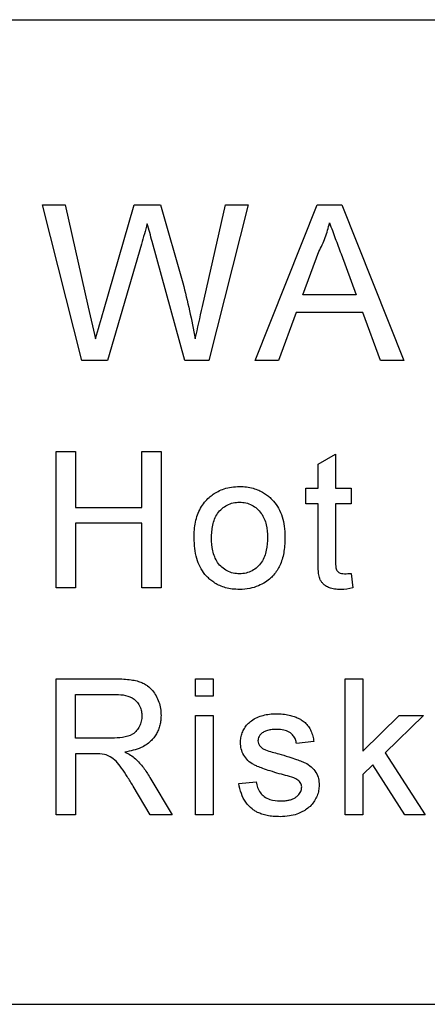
# Model space of a CAD drawing. Extents: x 89 to 1073, y 40 to 812.
# Tile 11 of 67: x 145.58 to 154.54, y 431.06 to 452.73. Entities that reach past the tile are written whole.
import ezdxf

# ---------------------------------------------------------------- set-up
doc = ezdxf.new("R2010")
doc.units = 0
doc.layers.get('0').update_dxf_attribs({"linetype": 'CONTINUOUS'})

msp = doc.modelspace()

# ---------------------------------------------------------------- linework, layer by layer
at = {"color": 7, "linetype": 'CONTINUOUS'}
for p, q in [((124.875, 452.731), (169.848, 452.731)), ((146.939, 445.231), (146.077, 448.656)), ((146.077, 448.656), (146.575, 448.656)), ((146.575, 448.656), (147.084, 446.404)), ((147.416, 446.319), (148.093, 448.656)), ((148.093, 448.656), (148.674, 448.656)), ((148.674, 448.656), (149.163, 446.94)), ((149.594, 446.417), (150.1, 448.656)), ((150.599, 448.656), (149.736, 445.231)), ((150.1, 448.656), (150.599, 448.656)), ((150.755, 445.231), (152.115, 448.656)), ((152.115, 448.656), (152.66, 448.656)), ((152.66, 448.656), (154.019, 445.231)), ((148.252, 447.793), (147.51, 445.231)), ((149.205, 445.231), (148.489, 447.848)), ((151.803, 446.68), (152.153, 447.628)), ((152.639, 447.58), (152.972, 446.68)), ((152.972, 446.68), (151.803, 446.68)), ((147.084, 446.404), (147.24, 445.71)), ((151.657, 446.285), (151.268, 445.231)), ((153.117, 446.285), (151.657, 446.285)), ((153.507, 445.231), (153.117, 446.285)), ((147.51, 445.231), (146.939, 445.231)), ((149.736, 445.231), (149.205, 445.231)), ((151.268, 445.231), (150.755, 445.231)), ((154.019, 445.231), (153.507, 445.231)), ((146.378, 440.231), (146.378, 443.228)), ((146.378, 443.228), (146.801, 443.228)), ((146.801, 443.228), (146.801, 441.998)), ((148.261, 441.998), (148.261, 443.228)), ((148.261, 443.228), (148.683, 443.228)), ((148.683, 443.228), (148.683, 440.231)), ((152.134, 442.954), (152.518, 443.172)), ((152.518, 443.172), (152.518, 442.421)), ((152.134, 442.421), (152.134, 442.954)), ((151.865, 442.075), (151.865, 442.421)), ((151.865, 442.421), (152.134, 442.421)), ((152.518, 442.421), (152.864, 442.421)), ((152.864, 442.421), (152.864, 442.075)), ((152.134, 442.075), (151.865, 442.075)), ((152.134, 440.847), (152.134, 442.075)), ((152.864, 442.075), (152.518, 442.075)), ((152.518, 442.075), (152.518, 440.833)), ((146.801, 441.998), (148.261, 441.998)), ((148.261, 441.653), (146.801, 441.653)), ((146.801, 441.653), (146.801, 440.231)), ((148.261, 440.231), (148.261, 441.653)), ((152.864, 440.548), (152.902, 440.226)), ((146.801, 440.231), (146.378, 440.231)), ((148.683, 440.231), (148.261, 440.231)), ((146.378, 435.231), (146.378, 438.228)), ((146.378, 438.228), (147.678, 438.228)), ((149.441, 437.844), (149.441, 438.228)), ((149.441, 438.228), (149.826, 438.228)), ((149.826, 438.228), (149.826, 437.844)), ((152.731, 435.231), (152.731, 438.228)), ((152.731, 438.228), (153.116, 438.228)), ((153.116, 438.228), (153.116, 436.638)), ((146.801, 437.882), (147.694, 437.882)), ((146.801, 436.922), (146.801, 437.882)), ((149.826, 437.844), (149.441, 437.844)), ((149.441, 435.231), (149.441, 437.421)), ((149.441, 437.421), (149.826, 437.421)), ((149.826, 437.421), (149.826, 435.231)), ((153.116, 436.638), (153.919, 437.421)), ((154.454, 437.421), (153.613, 436.602)), ((153.919, 437.421), (154.454, 437.421)), ((147.603, 436.922), (146.801, 436.922)), ((152.044, 436.845), (151.659, 436.806)), ((153.613, 436.602), (154.492, 435.231)), ((147.234, 436.576), (146.801, 436.576)), ((146.801, 436.576), (146.801, 435.231)), ((153.336, 436.333), (153.116, 436.118)), ((154.043, 435.231), (153.336, 436.333)), ((148.437, 436.058), (148.929, 435.231)), ((150.392, 435.923), (150.776, 435.961)), ((153.116, 436.118), (153.116, 435.231)), ((148.444, 435.231), (148.071, 435.864)), ((146.801, 435.231), (146.378, 435.231)), ((148.929, 435.231), (148.444, 435.231)), ((149.826, 435.231), (149.441, 435.231)), ((153.116, 435.231), (152.731, 435.231)), ((154.492, 435.231), (154.043, 435.231)), ((124.875, 431.065), (169.848, 431.065))]:
    msp.add_line(p, q, dxfattribs=at)
for points in [[(148.381, 448.242), (148.339, 448.092), (148.295, 447.943), (148.252, 447.793)], [(149.435, 445.71), (149.488, 445.946), (149.541, 446.181), (149.594, 446.417)], [(147.24, 445.71), (147.3, 445.913), (147.356, 446.116), (147.416, 446.319)], [(152.713, 440.539), (152.763, 440.539), (152.813, 440.543), (152.864, 440.548)], [(152.902, 440.226), (152.813, 440.208), (152.722, 440.194), (152.631, 440.193)], [(150.981, 436.661), (151.076, 436.628), (151.174, 436.604), (151.272, 436.577)], [(147.442, 436.562), (147.373, 436.574), (147.303, 436.576), (147.234, 436.576)]]:
    msp.add_open_spline(points, degree=3, dxfattribs=at)
for points, knots in [([(148.489, 447.848), (148.471, 447.914), (148.454, 447.98), (148.417, 448.111), (148.401, 448.177), (148.381, 448.242)], [0, 0, 0, 0, 0.5, 0.5, 1, 1, 1, 1]), ([(152.153, 447.628), (152.179, 447.679), (152.204, 447.729), (152.25, 447.832), (152.271, 447.884), (152.311, 447.99), (152.329, 448.043), (152.361, 448.151), (152.374, 448.206), (152.387, 448.261)], [0, 0, 0, 0, 0.25, 0.25, 0.5, 0.5, 0.75, 0.75, 1, 1, 1, 1]), ([(152.387, 448.261), (152.408, 448.204), (152.429, 448.147), (152.45, 448.09), (152.472, 448.034), (152.492, 447.977), (152.513, 447.92), (152.555, 447.807), (152.597, 447.694), (152.639, 447.58)], [0, 0, 0, 0, 0.0002177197, 0.0002177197, 0.0002177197, 0.0004354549, 0.0004354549, 0.0004354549, 0.0008707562, 0.0008707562, 0.0008707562, 0.0008707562]), ([(149.163, 446.94), (149.215, 446.737), (149.265, 446.533), (149.355, 446.123), (149.396, 445.917), (149.435, 445.71)], [0, 0, 0, 0, 0.5, 0.5, 1, 1, 1, 1]), ([(149.739, 442.219), (149.768, 442.242), (149.829, 442.293), (149.94, 442.358), (150.075, 442.414), (150.234, 442.453), (150.349, 442.457), (150.41, 442.459)], [0, 0, 0, 0, 0.151294, 0.326927, 0.526986, 0.751357, 1, 1, 1, 1]), ([(150.41, 442.459), (150.462, 442.458), (150.561, 442.454), (150.703, 442.425), (150.828, 442.381), (150.935, 442.326), (151.023, 442.264), (151.096, 442.201), (151.181, 442.111), (151.273, 441.98), (151.353, 441.792), (151.401, 441.581), (151.405, 441.433), (151.407, 441.357)], [0, 0, 0, 0, 0.092891, 0.178699, 0.257331, 0.328855, 0.393457, 0.450672, 0.500925, 0.615023, 0.735742, 0.864192, 1, 1, 1, 1]), ([(149.41, 441.326), (149.411, 441.386), (149.414, 441.503), (149.438, 441.675), (149.482, 441.836), (149.547, 441.982), (149.631, 442.114), (149.704, 442.184), (149.739, 442.219)], [0, 0, 0, 0, 0.182303, 0.35865, 0.528115, 0.690909, 0.848518, 1, 1, 1, 1]), ([(149.794, 441.327), (149.795, 441.374), (149.796, 441.421), (149.804, 441.515), (149.811, 441.561), (149.831, 441.653), (149.844, 441.699), (149.879, 441.786), (149.901, 441.827), (149.955, 441.905), (149.986, 441.94), (150.056, 442.002), (150.096, 442.029), (150.179, 442.072), (150.223, 442.088), (150.316, 442.109), (150.362, 442.112), (150.41, 442.114)], [0, 0, 0, 0, 0.125, 0.125, 0.25, 0.25, 0.375, 0.375, 0.5, 0.5, 0.625, 0.625, 0.75, 0.75, 0.875, 0.875, 1, 1, 1, 1]), ([(150.41, 442.114), (150.456, 442.112), (150.502, 442.109), (150.592, 442.089), (150.637, 442.072), (150.76, 442.008), (150.831, 441.944), (150.939, 441.793), (150.975, 441.706), (151.016, 441.524), (151.021, 441.432), (151.023, 441.339)], [0, 0, 0, 0, 0.125, 0.125, 0.25, 0.25, 0.5, 0.5, 0.75, 0.75, 1, 1, 1, 1]), ([(151.407, 441.357), (151.405, 441.248), (151.399, 441.043), (151.324, 440.759), (151.21, 440.565), (151.089, 440.438), (150.971, 440.349), (150.818, 440.267), (150.627, 440.204), (150.485, 440.197), (150.41, 440.193)], [0, 0, 0, 0, 0.18708, 0.354253, 0.500671, 0.570852, 0.655884, 0.75543, 0.870339, 1, 1, 1, 1]), ([(150.41, 440.193), (150.356, 440.195), (150.253, 440.198), (150.106, 440.228), (149.978, 440.274), (149.87, 440.331), (149.78, 440.395), (149.708, 440.46), (149.579, 440.601), (149.434, 440.889), (149.418, 441.173), (149.41, 441.326)], [0, 0, 0, 0, 0.094588, 0.181578, 0.260946, 0.332764, 0.39704, 0.453745, 0.502844, 0.732767, 1, 1, 1, 1]), ([(150.41, 440.539), (150.362, 440.54), (150.316, 440.543), (150.224, 440.564), (150.179, 440.581), (150.054, 440.645), (149.981, 440.709), (149.875, 440.865), (149.842, 440.954), (149.8, 441.138), (149.796, 441.233), (149.794, 441.327)], [0, 0, 0, 0, 0.125, 0.125, 0.25, 0.25, 0.5, 0.5, 0.75, 0.75, 1, 1, 1, 1]), ([(151.023, 441.339), (151.021, 441.244), (151.016, 441.149), (150.978, 440.964), (150.946, 440.873), (150.838, 440.715), (150.767, 440.649), (150.642, 440.582), (150.598, 440.565), (150.505, 440.544), (150.457, 440.54), (150.41, 440.539)], [0, 0, 0, 0, 0.25, 0.25, 0.5, 0.5, 0.75, 0.75, 0.875, 0.875, 1, 1, 1, 1]), ([(152.631, 440.193), (152.586, 440.194), (152.502, 440.197), (152.388, 440.224), (152.301, 440.268), (152.242, 440.32), (152.205, 440.367), (152.18, 440.41), (152.162, 440.458), (152.152, 440.517), (152.142, 440.585), (152.138, 440.664), (152.133, 440.752), (152.134, 440.814), (152.134, 440.847)], [0, 0, 0, 0, 0.139465, 0.258923, 0.358644, 0.439601, 0.500765, 0.542594, 0.594104, 0.655812, 0.727031, 0.808356, 0.899281, 1, 1, 1, 1]), ([(152.518, 440.833), (152.518, 440.802), (152.518, 440.748), (152.525, 440.679), (152.538, 440.615), (152.599, 440.548), (152.669, 440.542), (152.713, 440.539)], [0, 0, 0, 0, 0.225488, 0.393256, 0.503834, 0.694427, 1, 1, 1, 1]), ([(147.678, 438.228), (147.741, 438.227), (147.856, 438.226), (148.017, 438.208), (148.151, 438.185), (148.256, 438.148), (148.333, 438.11), (148.413, 438.057), (148.496, 437.973), (148.579, 437.853), (148.638, 437.717), (148.678, 437.571), (148.681, 437.471), (148.683, 437.42)], [0, 0, 0, 0, 0.126028, 0.235112, 0.327005, 0.402096, 0.459868, 0.500583, 0.597652, 0.69574, 0.795755, 0.897185, 1, 1, 1, 1]), ([(147.694, 437.882), (147.764, 437.881), (147.833, 437.877), (147.969, 437.846), (148.036, 437.821), (148.147, 437.735), (148.191, 437.678), (148.234, 437.583), (148.245, 437.549), (148.258, 437.481), (148.26, 437.446), (148.261, 437.411)], [0, 0, 0, 0, 0.25, 0.25, 0.5, 0.5, 0.75, 0.75, 0.875, 0.875, 1, 1, 1, 1]), ([(150.671, 437.306), (150.71, 437.333), (150.75, 437.357), (150.836, 437.395), (150.881, 437.41), (150.973, 437.435), (151.019, 437.444), (151.112, 437.457), (151.16, 437.458), (151.207, 437.459)], [0, 0, 0, 0, 0.25, 0.25, 0.5, 0.5, 0.75, 0.75, 1, 1, 1, 1]), ([(151.207, 437.459), (151.259, 437.458), (151.357, 437.455), (151.492, 437.433), (151.603, 437.402), (151.691, 437.366), (151.773, 437.323), (151.852, 437.266), (151.926, 437.182), (151.982, 437.08), (152.021, 436.966), (152.036, 436.886), (152.044, 436.845)], [0, 0, 0, 0, 0.135735, 0.253686, 0.353646, 0.435751, 0.500187, 0.592327, 0.688362, 0.78794, 0.891986, 1, 1, 1, 1]), ([(148.261, 437.411), (148.26, 437.372), (148.257, 437.333), (148.24, 437.257), (148.227, 437.22), (148.193, 437.15), (148.172, 437.117), (148.122, 437.057), (148.092, 437.031), (147.993, 436.969), (147.915, 436.948), (147.76, 436.925), (147.682, 436.923), (147.603, 436.922)], [0, 0, 0, 0, 0.125, 0.125, 0.25, 0.25, 0.375, 0.375, 0.5, 0.5, 0.75, 0.75, 1, 1, 1, 1]), ([(148.683, 437.42), (148.682, 437.384), (148.68, 437.313), (148.661, 437.208), (148.628, 437.107), (148.583, 437.013), (148.525, 436.927), (148.421, 436.814), (148.215, 436.679), (148.01, 436.638), (147.889, 436.614)], [0, 0, 0, 0, 0.085997, 0.171164, 0.255411, 0.338603, 0.42098, 0.503131, 0.705295, 1, 1, 1, 1]), ([(150.43, 436.824), (150.432, 436.86), (150.435, 436.932), (150.465, 437.038), (150.514, 437.139), (150.581, 437.232), (150.641, 437.281), (150.671, 437.306)], [0, 0, 0, 0, 0.191391, 0.386952, 0.587383, 0.791858, 1, 1, 1, 1]), ([(151.235, 437.114), (151.198, 437.113), (151.127, 437.112), (151.028, 437.094), (150.943, 437.064), (150.88, 437.016), (150.838, 436.963), (150.817, 436.911), (150.815, 436.878), (150.814, 436.863)], [0, 0, 0, 0, 0.2052373, 0.3898206, 0.5531642, 0.6954001, 0.8188043, 0.9194307, 1, 1, 1, 1]), ([(151.659, 436.806), (151.654, 436.834), (151.641, 436.895), (151.591, 436.984), (151.502, 437.061), (151.377, 437.109), (151.284, 437.112), (151.235, 437.114)], [0, 0, 0, 0, 0.1469005, 0.3200681, 0.5196249, 0.7459875, 1, 1, 1, 1]), ([(151.282, 436.139), (151.215, 436.159), (151.093, 436.195), (150.932, 436.248), (150.812, 436.295), (150.699, 436.346), (150.59, 436.423), (150.497, 436.544), (150.439, 436.681), (150.433, 436.777), (150.43, 436.824)], [0, 0, 0, 0, 0.177218, 0.31979, 0.427936, 0.501543, 0.632193, 0.75907, 0.881707, 1, 1, 1, 1]), ([(150.814, 436.863), (150.815, 436.843), (150.817, 436.822), (150.831, 436.783), (150.843, 436.766), (150.854, 436.749)], [0, 0, 0, 0, 0.5, 0.5, 1, 1, 1, 1]), ([(147.889, 436.614), (147.93, 436.593), (147.971, 436.573), (148.05, 436.525), (148.086, 436.497), (148.121, 436.467)], [0, 0, 0, 0, 0.5, 0.5, 1, 1, 1, 1]), ([(150.854, 436.749), (150.871, 436.729), (150.89, 436.71), (150.933, 436.682), (150.957, 436.671), (150.981, 436.661)], [0, 0, 0, 0, 0.5, 0.5, 1, 1, 1, 1]), ([(148.071, 435.864), (148.028, 435.936), (147.946, 436.071), (147.823, 436.256), (147.707, 436.409), (147.579, 436.516), (147.485, 436.548), (147.442, 436.562)], [0, 0, 0, 0, 0.26118, 0.491785, 0.692058, 0.860916, 1, 1, 1, 1]), ([(148.121, 436.467), (148.183, 436.406), (148.243, 436.344), (148.347, 436.206), (148.393, 436.132), (148.437, 436.058)], [0, 0, 0, 0, 0.5, 0.5, 1, 1, 1, 1]), ([(151.272, 436.577), (151.345, 436.555), (151.476, 436.515), (151.646, 436.459), (151.764, 436.415), (151.877, 436.37), (151.988, 436.296), (152.093, 436.175), (152.152, 436.034), (152.156, 435.937), (152.159, 435.889)], [0, 0, 0, 0, 0.18895, 0.335038, 0.43828, 0.498652, 0.633447, 0.761708, 0.883794, 1, 1, 1, 1]), ([(150.776, 435.961), (150.784, 435.918), (150.8, 435.833), (150.86, 435.72), (150.951, 435.627), (151.101, 435.55), (151.227, 435.543), (151.305, 435.539)], [0, 0, 0, 0, 0.176468, 0.343552, 0.50114, 0.690205, 1, 1, 1, 1]), ([(151.643, 436.027), (151.586, 436.053), (151.525, 436.072), (151.404, 436.107), (151.343, 436.123), (151.282, 436.139)], [0, 0, 0, 0, 0.5, 0.5, 1, 1, 1, 1]), ([(151.775, 435.85), (151.774, 435.863), (151.773, 435.889), (151.757, 435.929), (151.73, 435.967), (151.691, 436.002), (151.66, 436.018), (151.643, 436.027)], [0, 0, 0, 0, 0.159614, 0.339532, 0.540489, 0.759998, 1, 1, 1, 1]), ([(151.301, 435.193), (151.25, 435.194), (151.153, 435.196), (151.018, 435.216), (150.905, 435.247), (150.812, 435.283), (150.741, 435.322), (150.648, 435.389), (150.538, 435.509), (150.437, 435.702), (150.407, 435.848), (150.392, 435.923)], [0, 0, 0, 0, 0.1190251, 0.2237272, 0.3143425, 0.3911434, 0.4533636, 0.5011604, 0.6573225, 0.8237349, 1, 1, 1, 1]), ([(152.159, 435.889), (152.157, 435.849), (152.153, 435.769), (152.116, 435.652), (152.061, 435.541), (151.983, 435.44), (151.892, 435.362), (151.787, 435.297), (151.66, 435.244), (151.494, 435.2), (151.369, 435.195), (151.301, 435.193)], [0, 0, 0, 0, 0.096334, 0.19479, 0.294689, 0.397618, 0.501594, 0.585573, 0.696937, 0.835359, 1, 1, 1, 1]), ([(151.305, 435.539), (151.335, 435.539), (151.392, 435.54), (151.474, 435.552), (151.549, 435.571), (151.615, 435.6), (151.669, 435.638), (151.712, 435.681), (151.743, 435.725), (151.764, 435.769), (151.772, 435.811), (151.774, 435.838), (151.775, 435.85)], [0, 0, 0, 0, 0.141251, 0.273308, 0.396079, 0.50997, 0.613998, 0.709522, 0.796639, 0.873705, 0.94112, 1, 1, 1, 1])]:
    msp.add_open_spline(points, degree=3, knots=knots, dxfattribs=at)

doc.saveas('drawing.dxf')
